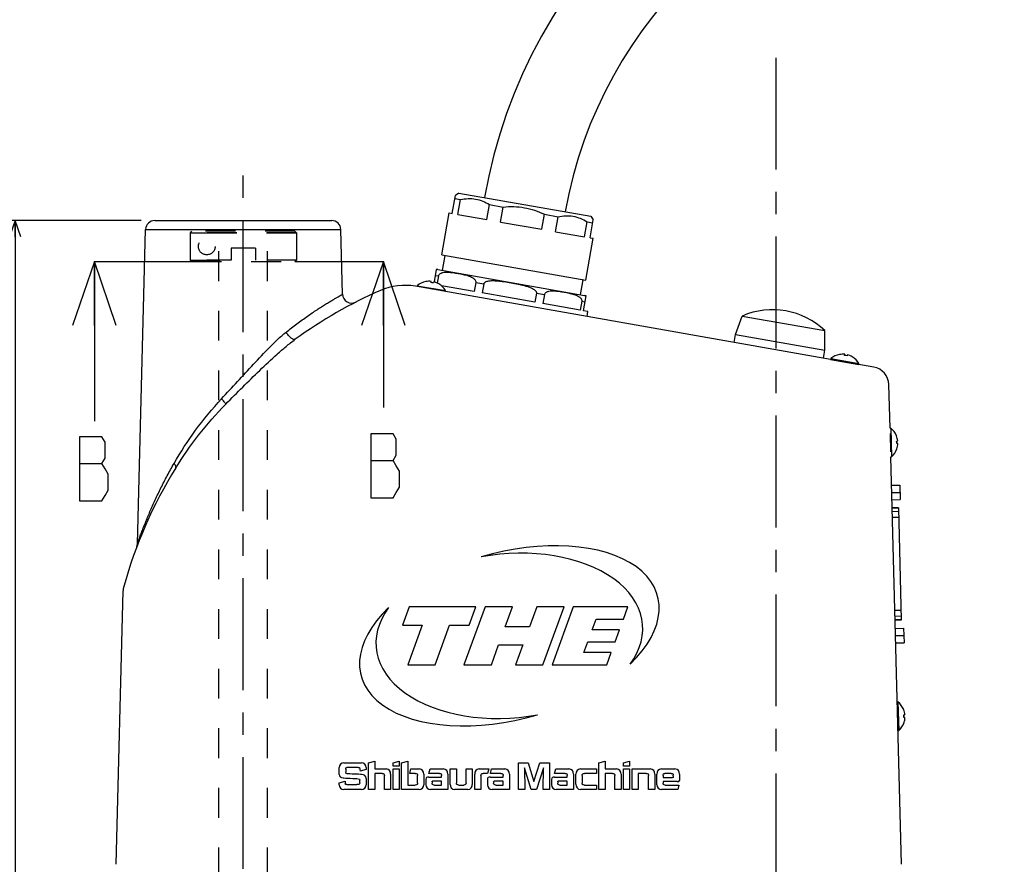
# Model space of a CAD drawing. Header units: millimetres. Extents: x 0 to 594, y 0 to 420.
# Tile 26 of 47: x 244 to 352, y 183 to 276. Entities that reach past the tile are written whole.
import ezdxf

# ---------------------------------------------------------------- set-up
doc = ezdxf.new("R2010")
doc.units = ezdxf.units.MM
doc.header["$LTSCALE"] = 32.67
for name, pattern in [('CENTER', [0.6, 0.375, -0.075, 0.075, -0.075]), ('HIDDEN', [0.2, 0.1, -0.1]), ('PHANTOM', [0.8, 0.45, -0.05, 0.1, -0.05, 0.1, -0.05])]:
    doc.linetypes.add(name, pattern=pattern)
doc.layers.get('0').update_dxf_attribs({"linetype": 'CONTINUOUS'})
for name, color, linetype in [('1_DESIGN', 7, 'CONTINUOUS'), ('ASSY', 7, 'CONTINUOUS'), ('AXIS', 7, 'CONTINUOUS'), ('CHAMFER', 7, 'CONTINUOUS'), ('DEFAULT_2', 8, 'HIDDEN'), ('DEFAULT_3', 7, 'PHANTOM'), ('DRAFT', 7, 'CONTINUOUS'), ('DRIV_DIM', 7, 'CONTINUOUS'), ('ROUND', 7, 'CONTINUOUS')]:
    doc.layers.add(name, color=color, linetype=linetype)
doc.styles.get("Standard").update_dxf_attribs({"font": 'txt', "width": 0.8})
doc.dimstyles.new('DIMSTYLE_2', dxfattribs={"dimtxt": 3.8, "dimasz": 1.8, "dimexe": 2, "dimexo": 1.5, "dimgap": 0.95, "dimtad": 1, "dimdec": 3, "dimlfac": 3, "dimdsep": 46, "dimtxsty": 'STANDARD', "dimblk": 'OPEN', "dimblk1": 'OPEN', "dimblk2": 'OPEN', "dimcen": 0.09, "dimadec": 3, "dimazin": 2, "dimtp": 0.001, "dimtm": 0.001, "dimtfac": 1, "dimtdec": 3, "dimtofl": 0, "dimtmove": 0, "dimatfit": 3, "dimldrblk": 'OPEN', "dimfxl": 1, "dimtolj": 1, "dimarcsym": 0})
doc.dimstyles.get("Standard").update_dxf_attribs({"dimtxt": 3.8, "dimasz": 1.8, "dimexe": 2, "dimexo": 1.5, "dimtad": 1, "dimdec": 3, "dimdsep": 46, "dimtxsty": 'STANDARD', "dimblk": 'OPEN', "dimblk1": 'OPEN', "dimblk2": 'OPEN', "dimcen": 0.09, "dimadec": 3, "dimazin": 2, "dimtol": 1, "dimtp": 0.001, "dimtm": 0.001, "dimtfac": 1, "dimtdec": 3, "dimtofl": 0, "dimtmove": 0, "dimatfit": 3, "dimldrblk": 'OPEN', "dimfxl": 1, "dimtolj": 1, "dimarcsym": 0})

# ---------------------------------------------------------------- blocks, each defined once
blk = doc.blocks.new('_OPEN')
at = {"color": 0, "linetype": 'ByBlock'}
for p, q in [((0, 0), (-1, 0.342)), ((-1, -0.342), (0, 0)), ((-1, 0), (0, 0))]:
    blk.add_line(p, q, dxfattribs=at)
blk = doc.blocks.new('*D8')
at = {"layer": 'DRIV_DIM', "color": 2, "linetype": 'Continuous'}
for p, q in [((257.72, 253.83), (241.92, 253.83)), ((243.92, 253.83), (243.92, 177.08)), ((243.92, 100.33), (243.92, 177.08)), ((379.08, 100.33), (241.92, 100.33))]:
    blk.add_line(p, q, dxfattribs=at)
at = {"layer": 'DRIV_DIM', "color": 2, "linetype": 'Continuous', "xscale": 1.8, "yscale": 1.8, "zscale": 1.8}
for p, rotation in [((243.92, 253.83), 90), ((243.92, 100.33), 270)]:
    blk.add_blockref('_OPEN', p, dxfattribs=dict(at, rotation=rotation))

msp = doc.modelspace()

# ---------------------------------------------------------------- linework, layer by layer
at = {"color": 7, "linetype": 'Continuous'}
for p, q in [((292.53622, 256.84012), (292.15006, 256.56973)), ((291.80277, 254.60012), (292.15006, 256.56973)), ((292.09218, 256.24146), (292.71224, 256.13213)), ((292.42282, 254.49079), (292.71224, 256.13213)), ((290.66414, 250.06223), (291.4745, 254.658)), ((291.4745, 254.658), (291.80277, 254.60012)), ((295.60551, 253.92959), (295.89493, 255.57094)), ((295.89493, 255.57094), (297.39187, 255.30699)), ((297.10246, 253.66564), (297.39187, 255.30699)), ((292.42282, 254.49079), (295.60551, 253.92959)), ((297.10246, 253.66564), (301.60346, 252.87199)), ((301.60346, 252.87199), (301.89288, 254.51334)), ((301.89288, 254.51334), (303.38982, 254.24939)), ((303.10041, 252.60804), (303.38982, 254.24939)), ((306.2831, 252.04685), (306.57251, 253.68819)), ((306.57251, 253.68819), (307.19257, 253.57886)), ((306.90315, 251.93751), (307.25045, 253.90713)), ((306.98006, 254.29328), (307.25045, 253.90713)), ((303.10041, 252.60804), (306.2831, 252.04685)), ((306.42106, 247.28386), (307.23142, 251.87963)), ((306.90315, 251.93751), (307.23142, 251.87963)), ((290.66414, 250.06223), (306.42106, 247.28386)), ((290.99241, 250.00435), (290.703, 248.363)), ((290.04278, 248.45792), (289.80449, 247.10648)), ((290.29423, 247.75813), (290.15634, 246.97616)), ((294.37455, 247.03866), (294.2009, 246.05385)), ((306.0928, 247.34174), (305.80338, 245.7004)), ((294.2009, 246.05385), (290.60773, 246.68742)), ((295.2522, 246.8839), (295.07855, 245.8991)), ((300.849, 244.88161), (295.07855, 245.8991)), ((301.02265, 245.86642), (300.849, 244.88161)), ((301.9003, 245.71167), (301.72665, 244.72686)), ((305.98062, 244.99219), (305.80697, 244.00739)), ((306.17051, 243.94329), (306.45624, 245.56378)), ((305.80697, 244.00739), (301.72665, 244.72686)), ((306.66291, 243.85646), (306.17051, 243.94329)), ((306.56703, 243.31272), (306.66291, 243.85646)), ((322.83881, 241.34269), (323.57512, 243.36567)), ((323.57512, 243.36567), (332.62124, 241.7706)), ((332.62124, 239.61778), (332.62124, 241.7706)), ((322.68505, 240.47068), (322.83881, 241.34269)), ((322.83881, 241.34269), (332.62124, 239.61778)), ((332.46748, 238.74577), (332.62124, 239.61778)), ((250.96516, 227.22004), (253.41516, 227.22004)), ((282.86645, 227.53268), (285.31645, 227.53268)), ((339.92781, 224.82649), (340.84383, 224.85047)), ((340.84383, 224.85047), (340.88572, 223.25102)), ((339.94875, 224.02676), (340.86478, 224.05075)), ((339.96969, 223.22703), (340.88572, 223.25102)), ((310.73077, 216.63838), (310.7298, 216.63888)), ((287.07774, 211.49261), (286.34807, 209.49329)), ((294.40137, 211.49261), (287.07774, 211.49261)), ((295.40005, 211.49261), (293.08943, 205.16144)), ((293.6717, 209.49329), (294.40137, 211.49261)), ((298.39608, 211.49261), (295.40005, 211.49261)), ((297.6056, 209.32668), (298.39608, 211.49261)), ((301.05921, 211.49261), (300.26874, 209.32668)), ((304.05524, 211.49261), (301.05921, 211.49261)), ((301.74462, 205.16144), (304.05524, 211.49261)), ((305.05392, 211.49261), (302.7433, 205.16144)), ((311.04598, 211.49261), (305.05392, 211.49261)), ((310.55953, 210.15973), (311.04598, 211.49261)), ((286.34807, 209.49329), (288.51187, 209.49329)), ((288.51187, 209.49329), (286.93092, 205.16144)), ((289.92695, 205.16144), (291.5079, 209.49329)), ((291.5079, 209.49329), (293.6717, 209.49329)), ((300.26874, 209.32668), (297.6056, 209.32668)), ((307.13786, 208.99346), (307.5635, 210.15973)), ((307.5635, 210.15973), (310.55953, 210.15973)), ((310.13389, 208.99346), (307.13786, 208.99346)), ((309.64745, 207.66059), (310.13389, 208.99346)), ((340.33826, 209.15186), (341.25429, 209.17585)), ((340.35921, 208.35213), (341.27523, 208.37612)), ((341.25429, 209.17585), (341.29617, 207.57639)), ((296.08546, 205.16144), (296.87593, 207.32737)), ((296.87593, 207.32737), (299.53907, 207.32737)), ((299.53907, 207.32737), (298.74859, 205.16144)), ((306.22578, 206.49432), (306.65142, 207.66059)), ((306.65142, 207.66059), (309.64745, 207.66059)), ((340.38015, 207.55241), (341.29617, 207.57639)), ((309.22181, 206.49432), (306.22578, 206.49432)), ((308.73536, 205.16144), (309.22181, 206.49432)), ((286.93092, 205.16144), (289.92695, 205.16144)), ((293.08943, 205.16144), (296.08546, 205.16144)), ((298.74859, 205.16144), (301.74462, 205.16144)), ((302.7433, 205.16144), (308.73536, 205.16144)), ((285.38804, 200.01517), (285.38901, 200.01468)), ((279.92801, 194.40849), (281.85676, 194.40849)), ((282.63179, 194.40849), (283.31422, 194.59251)), ((282.63179, 191.49296), (282.63179, 194.40849)), ((283.31422, 194.59251), (283.31422, 193.74581)), ((285.31698, 194.41999), (285.99941, 194.59281)), ((285.31698, 194.05193), (285.31698, 194.41999)), ((285.99941, 194.59281), (285.99941, 194.05193)), ((286.26012, 194.41586), (286.94255, 194.59251)), ((286.26012, 191.49267), (286.26012, 194.41586)), ((286.94255, 194.59251), (286.94255, 191.97721)), ((299.05527, 191.49267), (299.05527, 194.40967)), ((299.05527, 194.40967), (300.1031, 194.40967)), ((300.1031, 194.40967), (300.74454, 192.35529)), ((300.74454, 192.35529), (301.4078, 194.40967)), ((301.4078, 194.40967), (302.45563, 194.40967)), ((302.45563, 194.40967), (302.45563, 191.49267)), ((307.86908, 194.40849), (308.55151, 194.59251)), ((307.86908, 191.49296), (307.86908, 194.40849)), ((308.55151, 194.59251), (308.55151, 193.74581)), ((310.55339, 194.41999), (311.23582, 194.59281)), ((310.55368, 194.04427), (310.55339, 194.41999)), ((311.23582, 194.59281), (311.23582, 194.04427)), ((279.41781, 193.15009), (279.41368, 193.89416)), ((280.1377, 193.72193), (280.1377, 193.37894)), ((281.49048, 193.91628), (280.26422, 193.91628)), ((282.37109, 193.70394), (281.70163, 193.51195)), ((282.37109, 193.89416), (282.37109, 193.70394)), ((283.31422, 193.74581), (284.55021, 193.74581)), ((283.31422, 193.25124), (283.31422, 191.49296)), ((284.12907, 193.25124), (283.31422, 193.25124)), ((285.05598, 193.17692), (285.05598, 191.49296)), ((285.99941, 194.05193), (285.31698, 194.05193)), ((285.31698, 191.49267), (285.31698, 193.74552)), ((285.31698, 193.74552), (285.99941, 193.74552)), ((285.99941, 193.74552), (285.99941, 191.49267)), ((287.14604, 193.25124), (287.27521, 193.74552)), ((287.7574, 193.25124), (287.14604, 193.25124)), ((287.27521, 193.74552), (288.17854, 193.74552)), ((288.68402, 193.17692), (288.68402, 192.00818)), ((289.24082, 193.25124), (289.36999, 193.74552)), ((290.39187, 193.25124), (289.24082, 193.25124)), ((289.36999, 193.74552), (290.81299, 193.74552)), ((291.32083, 193.17692), (291.32083, 191.49267)), ((291.57978, 192.06156), (291.57978, 193.74522)), ((291.57978, 193.74522), (292.26133, 193.74522)), ((292.26133, 193.74522), (292.26133, 192.19869)), ((293.32125, 192.19869), (293.32125, 193.74522)), ((293.32125, 193.74522), (294.0028, 193.74522)), ((294.0028, 193.74522), (294.0028, 192.06156)), ((294.26439, 191.49267), (294.26439, 193.1781)), ((294.77017, 193.74699), (295.8062, 193.74699)), ((295.67319, 193.25242), (295.1913, 193.25242)), ((295.8062, 193.74699), (295.67319, 193.25242)), ((295.98844, 193.25124), (296.11761, 193.74552)), ((297.13951, 193.25124), (295.98844, 193.25124)), ((296.11761, 193.74552), (297.56052, 193.74552)), ((298.06832, 193.17692), (298.06811, 191.49267)), ((299.70143, 193.86231), (299.7377, 191.49267)), ((300.44137, 191.49296), (299.70143, 193.86231)), ((301.80947, 193.86231), (301.04122, 191.49296)), ((301.7732, 191.49267), (301.80947, 193.86231)), ((303.01333, 193.25124), (303.1425, 193.74552)), ((304.16436, 193.25124), (303.01333, 193.25124)), ((303.1425, 193.74552), (304.58545, 193.74552)), ((305.09299, 193.17692), (305.09299, 191.49267)), ((305.35346, 192.06539), (305.35346, 193.18076)), ((305.85924, 193.74965), (307.60867, 193.74965)), ((307.60867, 193.25508), (306.28008, 193.25508)), ((307.60867, 193.74965), (307.60867, 193.25508)), ((308.55151, 193.74581), (309.7875, 193.74581)), ((308.55151, 193.25124), (308.55151, 191.49296)), ((309.36636, 193.25124), (308.55151, 193.25124)), ((310.29298, 193.17692), (310.29298, 191.49296)), ((311.23582, 194.04427), (310.55368, 194.04427)), ((310.55368, 191.49267), (310.55368, 193.74935)), ((310.55368, 193.74935), (311.23582, 193.74935)), ((311.23582, 193.74935), (311.23582, 191.49267)), ((311.49652, 191.49267), (311.49652, 193.74876)), ((311.49652, 193.74876), (313.48572, 193.74876)), ((312.17895, 193.25419), (312.17895, 191.49267)), ((313.06458, 193.25419), (312.17895, 193.25419)), ((313.9912, 193.17987), (313.9912, 191.49267)), ((314.21643, 192.00833), (314.21643, 193.18061)), ((314.72221, 193.74923), (316.19856, 193.74945)), ((315.79814, 193.25485), (315.09949, 193.25485)), ((316.70649, 193.18091), (316.70649, 192.49051)), ((279.40897, 192.20902), (280.07577, 192.39098)), ((279.40897, 192.007), (279.40897, 192.20902)), ((280.26864, 192.02853), (281.35334, 192.02853)), ((281.68629, 192.23998), (281.68629, 192.50393)), ((282.36903, 192.69621), (282.37109, 192.007)), ((284.37444, 191.49296), (284.37444, 193.03979)), ((288.00277, 192.18926), (288.00277, 193.03979)), ((288.91051, 192.58857), (288.91079, 192.00818)), ((289.23964, 192.85812), (290.63694, 192.85812)), ((289.59236, 192.32285), (289.59236, 192.18896)), ((290.63694, 192.41457), (289.64839, 192.41457)), ((290.63694, 192.85812), (290.63694, 193.03979)), ((290.63694, 191.97751), (290.63694, 192.41457)), ((294.94564, 193.04097), (294.94564, 191.49267)), ((295.65815, 192.58857), (295.65837, 192.00818)), ((295.98728, 192.85812), (297.38458, 192.85812)), ((296.33999, 192.32285), (296.33999, 192.18896)), ((297.38458, 192.41457), (296.39603, 192.41457)), ((297.38458, 192.85812), (297.38458, 193.03979)), ((297.38458, 191.97751), (297.38458, 192.41457)), ((302.68301, 192.58857), (302.68322, 192.00818)), ((303.01213, 192.85812), (304.40944, 192.85812)), ((303.36485, 192.32285), (303.36485, 192.18896)), ((304.40944, 192.41457), (303.42088, 192.41457)), ((304.40944, 192.85812), (304.40944, 193.03979)), ((304.40944, 191.97751), (304.40944, 192.41457)), ((306.03471, 193.04362), (306.03471, 192.1928)), ((309.61172, 191.49296), (309.61172, 193.03979)), ((313.30995, 191.49267), (313.30995, 193.04274)), ((314.89777, 193.02305), (314.89777, 192.80747)), ((314.89777, 192.80747), (315.93545, 192.80747)), ((314.89779, 192.3637), (314.898, 192.18911)), ((316.45464, 192.3637), (314.89779, 192.3637)), ((316.02249, 192.85436), (316.02228, 193.06935)), ((281.85676, 191.49267), (279.9233, 191.49267)), ((283.31422, 191.49296), (282.63179, 191.49296)), ((285.05598, 191.49296), (284.37444, 191.49296)), ((285.99941, 191.49267), (285.31698, 191.49267)), ((288.16969, 191.49267), (286.26012, 191.49267)), ((286.94255, 191.97721), (287.7574, 191.97721)), ((291.32083, 191.49267), (289.42512, 191.49267)), ((289.81295, 191.97751), (290.63694, 191.97751)), ((293.49702, 191.49267), (292.08556, 191.49267)), ((292.5067, 191.98724), (293.07588, 191.98724)), ((294.94564, 191.49267), (294.26439, 191.49267)), ((298.06811, 191.49267), (296.1727, 191.49267)), ((296.56059, 191.97751), (297.38458, 191.97751)), ((299.7377, 191.49267), (299.05527, 191.49267)), ((301.04122, 191.49296), (300.44137, 191.49296)), ((302.45563, 191.49267), (301.7732, 191.49267)), ((305.09299, 191.49267), (303.19755, 191.49267)), ((303.58545, 191.97751), (304.40944, 191.97751)), ((307.60867, 191.49296), (305.85924, 191.49296)), ((306.28008, 191.98134), (307.60867, 191.98134)), ((307.60867, 191.98134), (307.60867, 191.49296)), ((308.55151, 191.49296), (307.86908, 191.49296)), ((310.29298, 191.49296), (309.61172, 191.49296)), ((311.23582, 191.49267), (310.55368, 191.49267)), ((312.17895, 191.49267), (311.49652, 191.49267)), ((313.9912, 191.49267), (313.30995, 191.49267)), ((316.49998, 191.49282), (314.73078, 191.49282)), ((315.11891, 191.97766), (316.63239, 191.97766)), ((316.63239, 191.97766), (316.49998, 191.49282))]:
    msp.add_line(p, q, dxfattribs=at)
at = {"color": 9, "linetype": 'Continuous'}
for p, q in [((289.93069, 247.82223), (290.29423, 247.75813)), ((294.37455, 247.03866), (295.2522, 246.8839)), ((301.02265, 245.86642), (301.9003, 245.71167)), ((305.98062, 244.99219), (306.34416, 244.92809))]:
    msp.add_line(p, q, dxfattribs=at)
at = {"color": 5, "linetype": 'Continuous'}
for p, q in [((284.26697, 236.3408), (284.26697, 233.3408)), ((252.59646, 234.8509), (252.59646, 231.8509))]:
    msp.add_line(p, q, dxfattribs=at)
at = {"color": 7, "linetype": 'Continuous'}
for points in [[(250.96516, 230.13671), (250.96516, 223.1367), (253.41516, 223.1367), (253.76516, 223.72004), (254.11517, 224.30337), (254.11517, 226.05337), (253.76516, 226.6367), (253.41516, 227.22004), (253.76516, 227.80338), (253.76516, 229.55336), (253.41516, 230.13671), (250.96516, 230.13671)], [(282.86645, 230.44935), (282.86645, 223.44935), (285.31645, 223.44935), (285.66645, 224.03269), (286.01646, 224.61601), (286.01646, 226.36602), (285.66645, 226.94934), (285.31645, 227.53268), (285.66645, 228.11602), (285.66645, 229.86601), (285.31645, 230.44935), (282.86645, 230.44935)]]:
    msp.add_lwpolyline(points, dxfattribs=at)
for centre, radius, start, end in [((351.56209, 246.43235), 57.10328, 95.2913095, 170), ((354.2423, 217.49282), 86.16667, 0, 95.2913095), ((354.2423, 217.49282), 77.16667, 0, 95.2913095), ((351.56209, 246.43235), 48.10328, 95.2913095, 170), ((290.09483, 247.79329), 0.66667, 80, 94.4775122), ((306.18002, 244.95703), 0.66667, 65.5224878, 80), ((326.89073, 235.72033), 8.33333, 46.5547305, 113.4452695), ((279.92808, 193.89409), 0.5144, 90.0076446, 179.9923807), ((281.85669, 193.89409), 0.5144, 0.0076956, 89.9923938), ((279.92337, 192.00707), 0.5144, 180.0077755, 269.9921993), ((331.09011, 195.3298), 51.09892, 183.297043, 183.5782947), ((281.85669, 192.00707), 0.5144, 270.00779, 359.9922353)]:
    msp.add_arc(centre, radius, start, end, dxfattribs=at)
for major_axis, ratio, start_param, end_param in [((16.24106, 4.36665), 0.544649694, 5.503687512, 7.898673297), ((14.59209, 1.29107), 0.61408517, 5.789194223, 8.01356377), ((16.24106, 4.36665), 0.544649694, 2.362094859, 4.757080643), ((14.59209, 1.29107), 0.61408517, 2.64760157, 4.871971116)]:
    msp.add_ellipse((298.05892, 208.32703), major_axis=major_axis, ratio=ratio, start_param=start_param, end_param=end_param, dxfattribs=at)
for points, knots in [([(292.71224, 256.13213), (292.98514, 256.19013), (293.53615, 256.26376), (294.36667, 256.20932), (295.16573, 255.97642), (295.65832, 255.71877), (295.89493, 255.57094)], [0, 0, 0, 0, 0.252451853, 0.5, 0.747548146, 1, 1, 1, 1]), ([(297.39187, 255.30699), (297.77568, 255.34693), (298.54916, 255.38133), (299.70538, 255.26751), (300.83081, 254.97902), (301.54588, 254.68214), (301.89288, 254.51334)], [0, 0, 0, 0, 0.250018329, 0.5, 0.74998167, 1, 1, 1, 1]), ([(303.38982, 254.24939), (303.66272, 254.30738), (304.21373, 254.38102), (305.04425, 254.32657), (305.84331, 254.09368), (306.3359, 253.83603), (306.57251, 253.68819)], [0, 0, 0, 0, 0.252451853, 0.5, 0.747548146, 1, 1, 1, 1]), ([(290.29423, 247.75813), (290.30499, 247.81916), (290.36301, 247.92842), (290.49765, 248.03112), (290.63871, 248.09456), (290.82605, 248.14649), (291.06226, 248.17408), (291.34337, 248.17406), (291.62162, 248.15397), (291.98976, 248.11042), (292.44695, 248.0368), (292.90175, 247.94961), (293.26258, 247.86462), (293.53092, 247.78834), (293.79509, 247.69221), (294.00762, 247.5855), (294.1659, 247.47262), (294.27676, 247.36477), (294.36816, 247.22221), (294.38531, 247.09969), (294.37455, 247.03866)], [0, 0, 0, 0, 0.040010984, 0.075262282, 0.107914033, 0.139330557, 0.200463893, 0.26071446, 0.320646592, 0.380463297, 0.499999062, 0.619535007, 0.679351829, 0.739284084, 0.799534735, 0.860668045, 0.892084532, 0.924736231, 0.959987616, 1, 1, 1, 1]), ([(295.2522, 246.8839), (295.25788, 246.9161), (295.28459, 246.97837), (295.35392, 247.04966), (295.43684, 247.10329), (295.55649, 247.1572), (295.71503, 247.20077), (295.90936, 247.23015), (296.1054, 247.24394), (296.36728, 247.24731), (296.69441, 247.2306), (297.08516, 247.19062), (297.60414, 247.12045), (298.24999, 247.01357), (298.89345, 246.89311), (299.40513, 246.78155), (299.78599, 246.68547), (300.09911, 246.58929), (300.34404, 246.49655), (300.52354, 246.41655), (300.6961, 246.32247), (300.83019, 246.22731), (300.92418, 246.13572), (300.98375, 246.05697), (301.02452, 245.96626), (301.02832, 245.89861), (301.02265, 245.86642)], [0, 0, 0, 0, 0.015608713, 0.031241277, 0.046874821, 0.062507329, 0.09374477, 0.124992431, 0.156243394, 0.187495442, 0.249991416, 0.312492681, 0.374995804, 0.49999987, 0.625004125, 0.687507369, 0.750008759, 0.812504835, 0.843756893, 0.875007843, 0.906255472, 0.937492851, 0.953125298, 0.968758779, 0.984391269, 1, 1, 1, 1]), ([(301.9003, 245.71167), (301.91106, 245.7727), (301.96909, 245.88197), (302.10372, 245.98466), (302.24479, 246.0481), (302.43213, 246.10003), (302.66834, 246.12762), (302.94945, 246.1276), (303.2277, 246.1075), (303.59583, 246.06395), (304.05303, 245.99034), (304.50783, 245.90314), (304.86866, 245.81816), (305.137, 245.74187), (305.40116, 245.64575), (305.61369, 245.53904), (305.77197, 245.42616), (305.88283, 245.3183), (305.97423, 245.17575), (305.99138, 245.05323), (305.98062, 244.99219)], [0, 0, 0, 0, 0.040012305, 0.075263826, 0.107915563, 0.139332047, 0.200465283, 0.260715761, 0.320647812, 0.380464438, 0.500000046, 0.619535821, 0.679352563, 0.739284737, 0.799535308, 0.860668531, 0.892084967, 0.924736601, 0.959987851, 1, 1, 1, 1]), ([(281.69072, 193.74581), (281.69227, 193.71057), (281.69572, 193.63261), (281.69929, 193.55465), (281.70163, 193.51195)], [0, 0, 0, 0, 0.451994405, 1, 1, 1, 1])]:
    msp.add_open_spline(points, degree=3, knots=knots, dxfattribs=at)
for points in [[(279.41781, 193.15009), (279.41781, 192.9118), (279.56999, 192.77968), (279.836, 192.76552)], [(280.1377, 193.72193), (280.1377, 193.86614), (280.16307, 193.91628), (280.26422, 193.91628)], [(280.28722, 193.2191), (280.15982, 193.22584), (280.1377, 193.26156), (280.1377, 193.37894)], [(281.90365, 193.1433), (281.5816, 193.15621), (280.5379, 193.20583), (280.28722, 193.2191)], [(281.49048, 193.91628), (281.62584, 193.91628), (281.68394, 193.90035), (281.69072, 193.74581)], [(282.36903, 192.69621), (282.35929, 192.9811), (282.18323, 193.1321), (281.90365, 193.1433)], [(284.12907, 193.25124), (284.29658, 193.25124), (284.37444, 193.21939), (284.37444, 193.03979)], [(285.05598, 193.17692), (285.05598, 193.46122), (284.8985, 193.74581), (284.55021, 193.74581)], [(287.7574, 193.25124), (287.92461, 193.25124), (288.00277, 193.21939), (288.00277, 193.03979)], [(288.68402, 193.17692), (288.68402, 193.46093), (288.52683, 193.74552), (288.17854, 193.74552)], [(290.39187, 193.25124), (290.55938, 193.25124), (290.63694, 193.21939), (290.63694, 193.03979)], [(291.32083, 193.17692), (291.32083, 193.46093), (291.16129, 193.74552), (290.81299, 193.74552)], [(294.77017, 193.74699), (294.42187, 193.74699), (294.26439, 193.4624), (294.26439, 193.1781)], [(294.94564, 193.04097), (294.94564, 193.22057), (295.02379, 193.25242), (295.1913, 193.25242)], [(297.13951, 193.25124), (297.30672, 193.25124), (297.38458, 193.21939), (297.38458, 193.03979)], [(298.06832, 193.17692), (298.06836, 193.46092), (297.90882, 193.74552), (297.56052, 193.74552)], [(304.16436, 193.25124), (304.33158, 193.25124), (304.40944, 193.21939), (304.40944, 193.03979)], [(305.09299, 193.17692), (305.09299, 193.46093), (304.93345, 193.74552), (304.58545, 193.74552)], [(305.85924, 193.74965), (305.51094, 193.74965), (305.35346, 193.46476), (305.35346, 193.18076)], [(306.03471, 193.04362), (306.03471, 193.22323), (306.11286, 193.25508), (306.28008, 193.25508)], [(309.36636, 193.25124), (309.53387, 193.25124), (309.61172, 193.21939), (309.61172, 193.03979)], [(310.29298, 193.17692), (310.29298, 193.46122), (310.13579, 193.74581), (309.7875, 193.74581)], [(313.06458, 193.25419), (313.2318, 193.25419), (313.30995, 193.22234), (313.30995, 193.04274)], [(313.9912, 193.17987), (313.9912, 193.46388), (313.83372, 193.74876), (313.48572, 193.74876)], [(314.72221, 193.74923), (314.37391, 193.74918), (314.21643, 193.46462), (314.21643, 193.18061)], [(314.89777, 193.02305), (314.89777, 193.20265), (314.9305, 193.25485), (315.09949, 193.25485)], [(315.79814, 193.25485), (315.94324, 193.2522), (316.0152, 193.21917), (316.02228, 193.06935)], [(316.70649, 193.18091), (316.70649, 193.46492), (316.54688, 193.74951), (316.19856, 193.74945)], [(279.836, 192.76552), (280.00439, 192.75656), (281.23154, 192.69209), (281.48162, 192.67645)], [(280.26864, 192.02853), (280.18872, 192.02853), (280.09818, 192.02617), (280.09081, 192.1406)], [(281.68629, 192.23998), (281.68629, 191.99904), (281.4887, 192.02853), (281.35334, 192.02853)], [(281.48162, 192.67645), (281.66211, 192.66517), (281.68629, 192.66201), (281.68629, 192.50393)], [(288.00277, 192.18926), (288.00277, 192.03944), (287.9311, 191.97721), (287.7574, 191.97721)], [(288.16969, 191.49267), (288.45369, 191.49267), (288.68402, 191.72388), (288.68402, 192.00818)], [(289.23964, 192.85812), (289.03054, 192.85812), (288.91051, 192.81919), (288.91051, 192.58857)], [(288.91079, 192.00818), (288.91093, 191.72388), (289.14112, 191.49267), (289.42512, 191.49267)], [(289.59236, 192.32285), (289.59236, 192.3836), (289.59295, 192.41457), (289.64839, 192.41457)], [(289.81295, 191.97751), (289.65753, 191.98339), (289.59236, 192.04652), (289.59236, 192.18896)], [(291.57978, 192.06156), (291.57978, 191.77756), (291.73727, 191.49267), (292.08556, 191.49267)], [(292.5067, 191.98724), (292.33919, 191.98724), (292.26133, 192.01909), (292.26133, 192.19869)], [(293.32125, 192.19869), (293.32125, 192.01909), (293.2431, 191.98724), (293.07588, 191.98724)], [(293.49702, 191.49267), (293.84531, 191.49267), (294.0028, 191.77756), (294.0028, 192.06156)], [(295.98728, 192.85812), (295.77818, 192.85812), (295.65815, 192.81919), (295.65815, 192.58857)], [(295.65837, 192.00818), (295.65847, 191.72388), (295.8884, 191.49267), (296.1727, 191.49267)], [(296.33999, 192.32285), (296.33999, 192.3836), (296.34063, 192.41457), (296.39603, 192.41457)], [(296.56059, 191.97751), (296.40517, 191.98339), (296.33999, 192.04652), (296.33999, 192.18896)], [(303.01213, 192.85812), (302.80275, 192.85812), (302.68301, 192.81919), (302.68301, 192.58857)], [(302.68322, 192.00818), (302.68333, 191.72388), (302.91326, 191.49267), (303.19755, 191.49267)], [(303.36485, 192.32285), (303.36485, 192.3836), (303.36549, 192.41457), (303.42088, 192.41457)], [(303.58545, 191.97751), (303.42973, 191.98339), (303.36485, 192.04652), (303.36485, 192.18896)], [(305.35346, 192.06539), (305.35346, 191.78139), (305.51094, 191.49296), (305.85924, 191.49296)], [(306.28008, 191.98134), (306.11286, 191.98134), (306.03471, 192.01319), (306.03471, 192.1928)], [(314.21643, 192.00833), (314.21643, 191.72403), (314.44678, 191.49282), (314.73078, 191.49282)], [(315.11891, 191.97766), (314.96319, 191.98354), (314.89817, 192.04666), (314.898, 192.18911)], [(316.02249, 192.85436), (316.02252, 192.82575), (316.00422, 192.80747), (315.93545, 192.80747)], [(316.45464, 192.3637), (316.56936, 192.3637), (316.70649, 192.35396), (316.70649, 192.49051)]]:
    msp.add_open_spline(points, degree=3, dxfattribs=at)
at = {"layer": '1_DESIGN', "color": 7, "linetype": 'Continuous'}
for p, q in [((288.91273, 247.13601), (288.91367, 247.14134)), ((289.47736, 247.03646), (289.4992, 247.16031)), ((289.78151, 247.11053), (289.75967, 246.98668)), ((287.95454, 246.59677), (287.97123, 246.69146)), ((287.97123, 246.69146), (291.05696, 246.14736)), ((290.32523, 246.89244), (290.32429, 246.88712)), ((291.04027, 246.05267), (291.05696, 246.14736)), ((333.25569, 238.60895), (333.27239, 238.70364)), ((333.27239, 238.70364), (336.35812, 238.15954)), ((334.21389, 239.1482), (334.21483, 239.15352)), ((334.77851, 239.04864), (334.80035, 239.17249)), ((335.08266, 239.12271), (335.06083, 238.99886)), ((335.62639, 238.90463), (335.62545, 238.8993)), ((336.34143, 238.06485), (336.35812, 238.15954)), ((339.76412, 231.07768), (339.84324, 231.07975)), ((339.84324, 231.07975), (339.92526, 227.94749)), ((340.46658, 230.24578), (340.47199, 230.24592)), ((340.48159, 229.67264), (340.60731, 229.67594)), ((340.61481, 229.38937), (340.48909, 229.38607)), ((340.50951, 228.81308), (340.5041, 228.81294)), ((339.84614, 227.94542), (339.92526, 227.94749)), ((340.54942, 201.08796), (340.62855, 201.09003)), ((340.62855, 201.09003), (340.71057, 197.95777)), ((341.25189, 200.25606), (341.25729, 200.2562)), ((341.2669, 199.68292), (341.39262, 199.68622)), ((341.40012, 199.39965), (341.2744, 199.39635)), ((341.29481, 198.82336), (341.28941, 198.82322)), ((340.63145, 197.9557), (340.71057, 197.95777))]:
    msp.add_line(p, q, dxfattribs=at)
for centre, radius, start, end in [((289.28903, 245.14295), 2.03333, 100.6377935, 130.3980729), ((289.28903, 245.14295), 2.02828, 84.0523328, 100.6916182), ((289.28903, 245.14295), 1.90285, 75.6800659, 84.3199341), ((289.28903, 245.14295), 2.02828, 59.3083818, 75.9476672), ((289.28903, 245.14295), 2.03333, 29.6019271, 59.3622065), ((334.59018, 237.15513), 2.03333, 100.6377935, 130.3980729), ((334.59018, 237.15513), 2.02828, 84.0523328, 100.6916182), ((334.59018, 237.15513), 1.90285, 75.6800659, 84.3199341), ((334.59018, 237.15513), 2.02828, 59.3083818, 75.9476672), ((334.59018, 237.15513), 2.03333, 29.6019271, 59.3622065), ((338.58855, 229.47969), 2.03333, 22.1377935, 51.8980729), ((338.58855, 229.47969), 2.02828, 5.5523328, 22.1916182), ((338.58855, 229.47969), 2.03333, 311.1019271, 340.8622065), ((338.58855, 229.47969), 1.90285, 357.1800659, 5.8199341), ((338.58855, 229.47969), 2.02828, 340.8083818, 357.4476672), ((339.37386, 199.48997), 2.03333, 22.1377935, 51.8980729), ((339.37386, 199.48997), 2.02828, 5.5523328, 22.1916182), ((339.37386, 199.48997), 1.90285, 357.1800659, 5.8199341), ((339.37386, 199.48997), 2.03333, 311.1019271, 340.8622065), ((339.37386, 199.48997), 2.02828, 340.8083818, 357.4476672)]:
    msp.add_arc(centre, radius, start, end, dxfattribs=at)
at = {"layer": 'ASSY', "color": 7, "linetype": 'Continuous'}
for p, q in [((333.25569, 238.60895), (336.34143, 238.06485)), ((339.76243, 230.49279), (339.81478, 228.49352))]:
    msp.add_line(p, q, dxfattribs=at)
at = {"layer": 'AXIS', "color": 7, "linetype": 'CENTER'}
for p, q in [((327.2423, 271.66433), (327.2423, 168.48161)), ((268.90897, 84.78006), (268.90897, 261.14943))]:
    msp.add_line(p, q, dxfattribs=at)
at = {"layer": 'AXIS', "color": 8, "linetype": 'HIDDEN'}
for p, q in [((263.08099, 252.49282), (264.89677, 252.49277)), ((274.7423, 252.49277), (263.08099, 252.49282)), ((264.92116, 252.49277), (274.7423, 252.49277)), ((269.65897, 250.79282), (268.90897, 250.79282))]:
    msp.add_line(p, q, dxfattribs=at)
msp.add_circle((264.90897, 250.99282), 0.91667, dxfattribs=at)
at = {"layer": 'CHAMFER', "color": 7, "linetype": 'Continuous'}
msp.add_line((292.53622, 256.84012), (306.98006, 254.29328), dxfattribs=at)
at = {"layer": 'CHAMFER', "color": 8, "linetype": 'HIDDEN'}
for p, q in [((263.24782, 252.65949), (263.08099, 252.49282)), ((263.08099, 252.49282), (263.08099, 249.49282)), ((274.57542, 252.65949), (263.24782, 252.65949)), ((274.57559, 252.65949), (274.7423, 252.49277)), ((263.08099, 249.49282), (263.24782, 249.32615)), ((274.57559, 249.32615), (274.7423, 249.49287))]:
    msp.add_line(p, q, dxfattribs=at)
at = {"layer": 'DEFAULT_2', "color": 8, "linetype": 'HIDDEN'}
for p, q in [((266.2423, 142.65949), (266.2423, 252.65949)), ((271.57563, 142.65949), (271.57563, 252.65949)), ((274.7423, 252.49277), (274.7423, 249.49287)), ((267.57564, 250.79282), (267.57564, 249.49287)), ((270.2423, 250.79282), (267.57564, 250.79282)), ((270.2423, 250.79282), (270.2423, 249.49287)), ((263.08099, 249.49282), (267.57564, 249.49287)), ((263.24782, 249.32615), (274.57545, 249.32615)), ((267.57564, 249.49287), (264.92116, 249.49287)), ((274.7423, 249.49287), (270.2423, 249.49287))]:
    msp.add_line(p, q, dxfattribs=at)
at = {"layer": 'DEFAULT_3', "color": 5, "linetype": 'PHANTOM'}
for p, q in [((252.59646, 249.32615), (255.59646, 249.32615)), ((281.26697, 249.32615), (284.26697, 249.32615))]:
    msp.add_line(p, q, dxfattribs=at)
at = {"layer": 'DEFAULT_3', "color": 2, "linetype": 'PHANTOM'}
for p, q in [((255.59646, 249.32615), (263.24782, 249.32615)), ((274.57545, 249.32615), (281.26697, 249.32615))]:
    msp.add_line(p, q, dxfattribs=at)
at = {"layer": 'DRAFT', "color": 7, "linetype": 'Continuous'}
msp.add_line((254.96938, 183.29998), (255.75377, 213.25442), dxfattribs=at)
at = {"layer": 'ROUND', "color": 7, "linetype": 'Continuous'}
for p, q in [((259.21646, 253.82615), (278.60148, 253.82615)), ((257.3151, 218.41785), (258.2168, 252.85233)), ((279.78692, 245.75729), (279.60113, 252.85233)), ((290.21059, 248.44983), (306.29579, 245.61357)), ((337.98699, 237.77253), (287.76442, 246.62813)), ((339.76412, 231.07768), (339.63901, 235.85527)), ((341.01522, 183.29998), (339.84614, 227.94542)), ((340.67568, 222.35814), (339.99291, 222.34026)), ((340.67568, 222.35816), (340.99781, 210.05649)), ((340.99781, 210.05651), (340.31504, 210.03863))]:
    msp.add_line(p, q, dxfattribs=at)
at = {"layer": 'ROUND', "color": 9, "linetype": 'Continuous'}
for p, q in [((258.2168, 252.85233), (279.60113, 252.85233)), ((340.67647, 222.3281), (339.9937, 222.31022)), ((340.68678, 221.93443), (340.00401, 221.91655)), ((340.70344, 221.29804), (340.02067, 221.28016)), ((340.97005, 211.11662), (340.28728, 211.09874)), ((340.98672, 210.48022), (340.30395, 210.46234)), ((340.99703, 210.08656), (340.31426, 210.06868))]:
    msp.add_line(p, q, dxfattribs=at)
at = {"layer": 'ROUND', "color": 7, "linetype": 'Continuous'}
msp.add_lwpolyline([(255.82579, 213.73641), (255.77003, 213.4619), (255.75377, 213.25442)], dxfattribs=at)
for centre, radius, start, end in [((259.21646, 252.82615), 1, 90, 178.5), ((278.60148, 252.82615), 1, 1.5, 90), ((304.00794, 200.37676), 50, 113.6760824, 126.0174108), ((286.60677, 240.06274), 6.66667, 80, 113.6760824), ((280.78658, 245.78346), 1, 181.5, 297.0855722), ((337.6397, 235.80292), 2, 1.5, 80), ((304.00794, 200.37676), 50, 148.2073661, 164.5027191), ((256.31544, 218.44402), 1, 339.2518998, 358.5)]:
    msp.add_arc(centre, radius, start, end, dxfattribs=at)
at = {"layer": 'ROUND', "color": 9, "linetype": 'Continuous'}
for points, knots in [([(273.59224, 241.60134), (273.9852, 241.91325), (274.75594, 242.5053), (275.89129, 243.32266), (276.79468, 243.93418), (277.46536, 244.36874), (277.91668, 244.65346), (278.32821, 244.90674), (278.69539, 245.1277), (279.014, 245.31566), (279.28024, 245.47004), (279.46791, 245.57738), (279.58945, 245.64624), (279.65834, 245.6852), (279.7123, 245.71535), (279.74744, 245.73545), (279.76836, 245.74662), (279.77815, 245.75306), (279.785, 245.75504), (279.78692, 245.75729)], [0, 0, 0, 0, 0.201556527, 0.390362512, 0.561940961, 0.639750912, 0.711410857, 0.776312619, 0.833877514, 0.88357155, 0.924919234, 0.957515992, 0.970428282, 0.981037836, 0.98931771, 0.99524731, 0.99732529, 0.998810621, 1, 1, 1, 1]), ([(266.54032, 234.30337), (267.12172, 234.93102), (268.2922, 236.18161), (270.0176, 238.07462), (271.46083, 239.63193), (272.65416, 240.80393), (273.2735, 241.34833), (273.59224, 241.60134)], [0, 0, 0, 0, 0.252738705, 0.50598565, 0.756700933, 0.879782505, 1, 1, 1, 1]), ([(267.00609, 233.72703), (267.61352, 234.3513), (268.84439, 235.58612), (270.70353, 237.42059), (272.28335, 238.9114), (273.58887, 240.03872), (274.26219, 240.56844), (274.60639, 240.81868)], [0, 0, 0, 0, 0.251160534, 0.502707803, 0.753150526, 0.877292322, 1, 1, 1, 1]), ([(274.60639, 240.81868), (274.58309, 240.80174), (274.5171, 240.78204), (274.40569, 240.80289), (274.27881, 240.86171), (274.13966, 240.95736), (273.99426, 241.08531), (273.79894, 241.29408), (273.66901, 241.47374), (273.59224, 241.60134)], [0, 0, 0, 0, 0.063518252, 0.143057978, 0.245305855, 0.370179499, 0.514117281, 0.671616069, 1, 1, 1, 1]), ([(261.32696, 227.21976), (262.04194, 228.4716), (263.64737, 230.93904), (265.52446, 233.20665), (266.54032, 234.30337)], [0, 0, 0, 0, 0.490926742, 1, 1, 1, 1]), ([(267.00609, 233.72703), (266.98511, 233.7651), (266.92861, 233.8496), (266.77728, 234.04537), (266.64075, 234.19735), (266.54032, 234.30337)], [0, 0, 0, 0, 0.175674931, 0.409789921, 1, 1, 1, 1]), ([(261.50992, 226.71909), (262.27948, 227.96061), (263.98728, 230.40242), (265.95072, 232.64369), (267.00609, 233.72703)], [0, 0, 0, 0, 0.491299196, 1, 1, 1, 1]), ([(257.3151, 218.41785), (257.31548, 218.41989), (257.31897, 218.42749), (257.32437, 218.44512), (257.33489, 218.47379), (257.35574, 218.53366), (257.39105, 218.63287), (257.44288, 218.77832), (257.50661, 218.95502), (257.61035, 219.23944), (257.7598, 219.64079), (257.96035, 220.16358), (258.1845, 220.72932), (258.42874, 221.32531), (258.78333, 222.16113), (259.26495, 223.2379), (259.89522, 224.55118), (260.58248, 225.88623), (261.0726, 226.7744), (261.32696, 227.21976)], [0, 0, 0, 0, 0.000643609, 0.00255986, 0.005724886, 0.010092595, 0.022200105, 0.038336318, 0.057915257, 0.080377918, 0.132104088, 0.190558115, 0.253799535, 0.320571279, 0.390043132, 0.534996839, 0.685863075, 0.841152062, 1, 1, 1, 1]), ([(261.50992, 226.71909), (261.52736, 226.74723), (261.54521, 226.82334), (261.51477, 226.94758), (261.44034, 227.08424), (261.36875, 227.17354), (261.32696, 227.21976)], [0, 0, 0, 0, 0.176312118, 0.393303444, 0.668126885, 1, 1, 1, 1])]:
    msp.add_open_spline(points, degree=3, knots=knots, dxfattribs=at)

# ---------------------------------------------------------------- dimensions: what is measured, and where the dimension line sits
at = {"layer": 'DRIV_DIM', "color": 2, "linetype": 'Continuous'}
dim = msp.add_linear_dim(base=(243.91734, 100.32615), p1=(259.21646, 253.82615), p2=(380.57563, 100.32615), angle=270, dimstyle='DIMSTYLE_2', dxfattribs=at)
dim.commit()
dim.dimension.update_dxf_attribs({"geometry": '*D8', "text_midpoint": (243.91734, 169.47615), "dimtype": 160})

# ---------------------------------------------------------------- leaders
at = {"color": 7, "linetype": 'Continuous'}
for points in [[(252.59646, 249.32615), (252.59646, 234.8509)], [(284.26697, 249.32615), (284.26697, 236.3408)]]:
    msp.add_leader(points, dimstyle='STANDARD', override={"dimasz": 7, "dimtad": 0}, dxfattribs=at)

doc.saveas('drawing.dxf')
